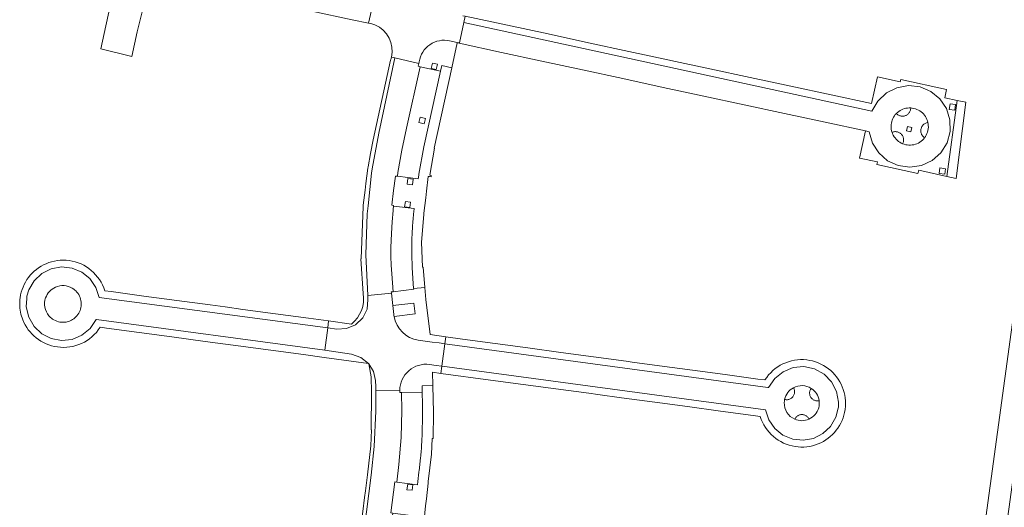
# Model space of a CAD drawing. Extents: x 152048 to 156914, y 461460 to 468786.
# Tile 235 of 256: x 154157 to 154371, y 468260 to 468366. Entities that reach past the tile are written whole.
import ezdxf

# ---------------------------------------------------------------- set-up
doc = ezdxf.new("R2010")
doc.units = 0
doc.header["$LTSCALE"] = 0.75
for name, color, linetype, lineweight in [('B-RO-VH-VERHARDING_BETON-GV', 251, 'CONTINUOUS', 18), ('B-RO-VH-VERHARDING_BETONSTRAATSTEEN-GV', 251, 'CONTINUOUS', 18), ('B-RO-VH-VERHARDING_TEGEL-GV', 251, 'CONTINUOUS', 18)]:
    doc.layers.add(name, color=color, linetype=linetype, lineweight=lineweight)

msp = doc.modelspace()

# ---------------------------------------------------------------- linework, layer by layer
at = {"layer": 'B-RO-VH-VERHARDING_BETON-GV'}
msp.add_lwpolyline([(154361.189, 468348.055), (154358.958, 468331.559), (154360.965, 468331.121), (154363.021, 468347.667)], close=True, dxfattribs=at)
msp.add_lwpolyline([(154361.189, 468348.055), (154358.958, 468331.559), (154360.965, 468331.121), (154363.021, 468347.667)], close=True, dxfattribs=at)
at = {"layer": 'B-RO-VH-VERHARDING_BETONSTRAATSTEEN-GV'}
for points in [[(154180.042, 468379.382), (154180.185, 468380.253), (154181.314, 468382.596), (154183.065, 468384.525), (154185.287, 468385.876), (154187.802, 468386.538), (154188.082, 468386.529), (154188.259, 468387.351), (154189.416, 468393.233), (154189.747, 468394.754), (154182.987, 468396.206), (154180.164, 468383.202), (154179.367, 468379.547), (154177.277, 468369.966), (154174.948, 468359.306), (154181.684, 468357.62), (154182.851, 468362.984), (154184.287, 468368.8), (154184.478, 468369.685), (154182.847, 468370.742), (154181.158, 468372.725), (154180.105, 468375.102), (154179.771, 468377.685)], [(154180.042, 468379.382), (154180.185, 468380.253), (154181.314, 468382.596), (154183.065, 468384.525), (154185.287, 468385.876), (154187.802, 468386.538), (154188.082, 468386.529), (154188.259, 468387.351), (154189.416, 468393.233), (154189.747, 468394.754), (154182.987, 468396.206), (154180.164, 468383.202), (154179.367, 468379.547), (154177.277, 468369.966), (154174.948, 468359.306), (154181.684, 468357.62), (154182.851, 468362.984), (154184.287, 468368.8), (154184.478, 468369.685), (154182.847, 468370.742), (154181.158, 468372.725), (154180.105, 468375.102), (154179.771, 468377.685)], [(154341.239, 468341.442), (154342.069, 468341.262), (154342.763, 468338.809), (154344.127, 468336.658), (154346.047, 468334.982), (154348.363, 468333.92), (154350.887, 468333.56), (154353.407, 468333.933), (154355.718, 468335.009), (154357.625, 468336.698), (154358.976, 468338.862), (154359.656, 468341.316), (154359.612, 468343.867), (154358.838, 468346.293), (154357.412, 468348.405), (154355.438, 468350.022), (154353.092, 468351.009), (154350.558, 468351.289), (154348.047, 468350.84), (154345.772, 468349.693), (154343.918, 468347.947), (154342.634, 468345.742), (154253.887, 468364.978), (154252.925, 468360.591), (154252.901, 468360.483), (154262.088, 468358.502), (154270.862, 468356.611), (154279.674, 468354.712), (154288.45, 468352.82), (154297.266, 468350.92), (154306.048, 468349.027), (154314.862, 468347.127), (154323.65, 468345.233), (154332.449, 468343.337)], [(154341.239, 468341.442), (154342.069, 468341.262), (154342.763, 468338.809), (154344.127, 468336.658), (154346.047, 468334.982), (154348.363, 468333.92), (154350.887, 468333.56), (154353.407, 468333.933), (154355.718, 468335.009), (154357.625, 468336.698), (154358.976, 468338.862), (154359.656, 468341.316), (154359.612, 468343.867), (154358.838, 468346.293), (154357.412, 468348.405), (154355.438, 468350.022), (154353.092, 468351.009), (154350.558, 468351.289), (154348.047, 468350.84), (154345.772, 468349.693), (154343.918, 468347.947), (154342.634, 468345.742), (154253.887, 468364.978), (154252.925, 468360.591), (154252.901, 468360.483), (154262.088, 468358.502), (154270.862, 468356.611), (154279.674, 468354.712), (154288.45, 468352.82), (154297.266, 468350.92), (154306.048, 468349.027), (154314.862, 468347.127), (154323.65, 468345.233), (154332.449, 468343.337)], [(154238.927, 468357.307), (154235.389, 468340.982), (154233.997, 468333.207), (154233.825, 468332.244), (154233.088, 468325.212), (154232.9, 468323.413), (154232.62, 468314.542), (154232.989, 468305.676), (154238.152, 468306.239), (154238.121, 468306.523), (154238.527, 468306.532), (154238.211, 468310.418), (154238.109, 468312.311), (154238.051, 468314.204), (154238.043, 468316.098), (154238.074, 468317.644), (154238.14, 468319.191), (154238.3, 468321.698), (154238.5, 468324.2), (154238.53, 468324.478), (154238.594, 468325.08), (154238.603, 468325.28), (154238.207, 468325.329), (154238.616, 468328.493), (154239.069, 468331.653), (154239.437, 468331.605), (154239.562, 468332.457), (154240.42, 468337.24), (154241.42, 468342.04), (154244.369, 468355.409), (154243.97, 468355.514), (154244.1, 468356.129)], [(154238.927, 468357.307), (154235.389, 468340.982), (154233.997, 468333.207), (154233.825, 468332.244), (154233.088, 468325.212), (154232.9, 468323.413), (154232.62, 468314.542), (154232.989, 468305.676), (154238.152, 468306.239), (154238.121, 468306.523), (154238.527, 468306.532), (154238.211, 468310.418), (154238.109, 468312.311), (154238.051, 468314.204), (154238.043, 468316.098), (154238.074, 468317.644), (154238.14, 468319.191), (154238.3, 468321.698), (154238.5, 468324.2), (154238.53, 468324.478), (154238.594, 468325.08), (154238.603, 468325.28), (154238.207, 468325.329), (154238.616, 468328.493), (154239.069, 468331.653), (154239.437, 468331.605), (154239.562, 468332.457), (154240.42, 468337.24), (154241.42, 468342.04), (154244.369, 468355.409), (154243.97, 468355.514), (154244.1, 468356.129)], [(154248.163, 468355.937), (154247.9, 468354.775), (154246.759, 468355.027), (154247.055, 468356.2)], [(154248.163, 468355.937), (154247.9, 468354.775), (154246.759, 468355.027), (154247.055, 468356.2)], [(154359.456, 468346.14), (154359.616, 468347.329), (154360.805, 468347.169), (154360.645, 468345.98)], [(154359.456, 468346.14), (154359.616, 468347.329), (154360.805, 468347.169), (154360.645, 468345.98)], [(154354.806, 468343.296), (154354.869, 468342.949), (154354.9, 468342.598), (154354.902, 468342.246), (154354.872, 468341.894), (154354.812, 468341.547), (154354.722, 468341.206), (154354.602, 468340.875), (154354.454, 468340.555), (154354.279, 468340.249), (154354.077, 468339.96), (154353.85, 468339.687), (154353.6, 468339.435), (154353.33, 468339.205), (154353.039, 468339.001), (154352.733, 468338.822), (154352.411, 468338.671), (154352.078, 468338.549), (154351.735, 468338.457), (154351.386, 468338.395), (154351.032, 468338.364), (154350.677, 468338.363), (154350.324, 468338.395), (154349.974, 468338.457), (154349.631, 468338.549), (154349.298, 468338.671), (154348.984, 468338.818), (154348.683, 468338.991), (154348.399, 468339.189), (154348.132, 468339.411), (154347.886, 468339.655), (154347.661, 468339.919), (154347.46, 468340.202), (154347.284, 468340.5), (154347.134, 468340.813), (154347.011, 468341.137), (154346.916, 468341.464), (154346.849, 468341.798), (154346.811, 468342.136), (154346.801, 468342.476), (154346.821, 468342.816), (154346.868, 468343.154), (154346.945, 468343.485), (154347.049, 468343.81), (154347.179, 468344.124), (154347.337, 468344.426), (154347.518, 468344.714), (154347.724, 468344.985), (154347.952, 468345.238), (154348.203, 468345.474), (154348.473, 468345.688), (154348.761, 468345.878), (154349.064, 468346.042), (154349.38, 468346.18), (154349.706, 468346.29), (154350.041, 468346.372), (154350.382, 468346.425), (154350.725, 468346.449), (154351.07, 468346.443), (154351.418, 468346.41), (154351.762, 468346.348), (154352.099, 468346.256), (154352.427, 468346.135), (154352.744, 468345.986), (154353.046, 468345.81), (154353.332, 468345.609), (154353.599, 468345.383), (154353.846, 468345.136), (154354.071, 468344.868), (154354.271, 468344.581), (154354.446, 468344.279), (154354.595, 468343.962), (154354.715, 468343.634)], [(154354.806, 468343.296), (154354.869, 468342.949), (154354.9, 468342.598), (154354.902, 468342.246), (154354.872, 468341.894), (154354.812, 468341.547), (154354.722, 468341.206), (154354.602, 468340.875), (154354.454, 468340.555), (154354.279, 468340.249), (154354.077, 468339.96), (154353.85, 468339.687), (154353.6, 468339.435), (154353.33, 468339.205), (154353.039, 468339.001), (154352.733, 468338.822), (154352.411, 468338.671), (154352.078, 468338.549), (154351.735, 468338.457), (154351.386, 468338.395), (154351.032, 468338.364), (154350.677, 468338.363), (154350.324, 468338.395), (154349.974, 468338.457), (154349.631, 468338.549), (154349.298, 468338.671), (154348.984, 468338.818), (154348.683, 468338.991), (154348.399, 468339.189), (154348.132, 468339.411), (154347.886, 468339.655), (154347.661, 468339.919), (154347.46, 468340.202), (154347.284, 468340.5), (154347.134, 468340.813), (154347.011, 468341.137), (154346.916, 468341.464), (154346.849, 468341.798), (154346.811, 468342.136), (154346.801, 468342.476), (154346.821, 468342.816), (154346.868, 468343.154), (154346.945, 468343.485), (154347.049, 468343.81), (154347.179, 468344.124), (154347.337, 468344.426), (154347.518, 468344.714), (154347.724, 468344.985), (154347.952, 468345.238), (154348.203, 468345.474), (154348.473, 468345.688), (154348.761, 468345.878), (154349.064, 468346.042), (154349.38, 468346.18), (154349.706, 468346.29), (154350.041, 468346.372), (154350.382, 468346.425), (154350.725, 468346.449), (154351.07, 468346.443), (154351.418, 468346.41), (154351.762, 468346.348), (154352.099, 468346.256), (154352.427, 468346.135), (154352.744, 468345.986), (154353.046, 468345.81), (154353.332, 468345.609), (154353.599, 468345.383), (154353.846, 468345.136), (154354.071, 468344.868), (154354.271, 468344.581), (154354.446, 468344.279), (154354.595, 468343.962), (154354.715, 468343.634)], [(154349.298, 468338.671), (154349.631, 468338.549), (154349.974, 468338.457), (154350.324, 468338.395), (154350.677, 468338.363), (154351.032, 468338.364), (154351.386, 468338.395), (154351.735, 468338.457), (154352.078, 468338.549), (154352.411, 468338.671), (154352.733, 468338.822), (154353.039, 468339.001), (154353.33, 468339.205), (154353.6, 468339.435), (154353.85, 468339.687), (154354.077, 468339.96), (154353.947, 468340.057), (154353.826, 468340.165), (154353.715, 468340.283), (154353.615, 468340.41), (154353.527, 468340.546), (154353.45, 468340.689), (154353.387, 468340.838), (154353.337, 468340.992), (154353.301, 468341.15), (154353.279, 468341.311), (154353.271, 468341.472), (154353.277, 468341.634), (154353.297, 468341.795), (154353.332, 468341.953), (154353.38, 468342.108), (154353.442, 468342.258), (154353.517, 468342.402), (154353.604, 468342.538), (154353.703, 468342.667), (154353.813, 468342.786), (154353.932, 468342.895), (154354.061, 468342.993), (154354.198, 468343.08), (154354.343, 468343.154), (154354.493, 468343.215), (154354.648, 468343.262), (154354.806, 468343.296), (154354.715, 468343.634), (154354.595, 468343.962), (154354.446, 468344.279), (154354.271, 468344.581), (154354.071, 468344.868), (154353.846, 468345.136), (154353.599, 468345.383), (154353.332, 468345.609), (154353.046, 468345.81), (154352.744, 468345.986), (154352.427, 468346.135), (154352.099, 468346.256), (154351.762, 468346.348), (154351.418, 468346.41), (154351.07, 468346.443), (154351.064, 468346.289), (154351.045, 468346.136), (154351.012, 468345.986), (154350.967, 468345.838), (154350.91, 468345.695), (154350.84, 468345.558), (154350.759, 468345.427), (154350.666, 468345.304), (154350.564, 468345.189), (154350.452, 468345.083), (154350.331, 468344.987), (154350.202, 468344.902), (154350.067, 468344.829), (154349.926, 468344.767), (154349.78, 468344.718), (154349.63, 468344.681), (154349.478, 468344.658), (154349.324, 468344.647), (154349.17, 468344.65), (154349.017, 468344.666), (154348.866, 468344.696), (154348.718, 468344.738), (154348.573, 468344.792), (154348.435, 468344.859), (154348.302, 468344.938), (154348.177, 468345.028), (154348.06, 468345.128), (154347.952, 468345.238), (154347.724, 468344.985), (154347.518, 468344.714), (154347.337, 468344.426), (154347.179, 468344.124), (154347.049, 468343.81), (154346.945, 468343.485), (154346.868, 468343.154), (154346.821, 468342.816), (154346.801, 468342.476), (154346.811, 468342.136), (154346.849, 468341.798), (154346.916, 468341.464), (154347.011, 468341.137), (154347.153, 468341.194), (154347.299, 468341.239), (154347.448, 468341.272), (154347.6, 468341.291), (154347.752, 468341.297), (154347.905, 468341.29), (154348.056, 468341.269), (154348.205, 468341.236), (154348.351, 468341.19), (154348.492, 468341.132), (154348.628, 468341.062), (154348.757, 468340.98), (154348.879, 468340.887), (154348.992, 468340.785), (154349.096, 468340.673), (154349.19, 468340.552), (154349.273, 468340.424), (154349.345, 468340.289), (154349.404, 468340.149), (154349.452, 468340.003), (154349.487, 468339.855), (154349.509, 468339.703), (154349.517, 468339.551), (154349.513, 468339.398), (154349.496, 468339.246), (154349.465, 468339.097), (154349.422, 468338.95), (154349.366, 468338.808)], [(154349.298, 468338.671), (154349.631, 468338.549), (154349.974, 468338.457), (154350.324, 468338.395), (154350.677, 468338.363), (154351.032, 468338.364), (154351.386, 468338.395), (154351.735, 468338.457), (154352.078, 468338.549), (154352.411, 468338.671), (154352.733, 468338.822), (154353.039, 468339.001), (154353.33, 468339.205), (154353.6, 468339.435), (154353.85, 468339.687), (154354.077, 468339.96), (154353.947, 468340.057), (154353.826, 468340.165), (154353.715, 468340.283), (154353.615, 468340.41), (154353.527, 468340.546), (154353.45, 468340.689), (154353.387, 468340.838), (154353.337, 468340.992), (154353.301, 468341.15), (154353.279, 468341.311), (154353.271, 468341.472), (154353.277, 468341.634), (154353.297, 468341.795), (154353.332, 468341.953), (154353.38, 468342.108), (154353.442, 468342.258), (154353.517, 468342.402), (154353.604, 468342.538), (154353.703, 468342.667), (154353.813, 468342.786), (154353.932, 468342.895), (154354.061, 468342.993), (154354.198, 468343.08), (154354.343, 468343.154), (154354.493, 468343.215), (154354.648, 468343.262), (154354.806, 468343.296), (154354.715, 468343.634), (154354.595, 468343.962), (154354.446, 468344.279), (154354.271, 468344.581), (154354.071, 468344.868), (154353.846, 468345.136), (154353.599, 468345.383), (154353.332, 468345.609), (154353.046, 468345.81), (154352.744, 468345.986), (154352.427, 468346.135), (154352.099, 468346.256), (154351.762, 468346.348), (154351.418, 468346.41), (154351.07, 468346.443), (154351.064, 468346.289), (154351.045, 468346.136), (154351.012, 468345.986), (154350.967, 468345.838), (154350.91, 468345.695), (154350.84, 468345.558), (154350.759, 468345.427), (154350.666, 468345.304), (154350.564, 468345.189), (154350.452, 468345.083), (154350.331, 468344.987), (154350.202, 468344.902), (154350.067, 468344.829), (154349.926, 468344.767), (154349.78, 468344.718), (154349.63, 468344.681), (154349.478, 468344.658), (154349.324, 468344.647), (154349.17, 468344.65), (154349.017, 468344.666), (154348.866, 468344.696), (154348.718, 468344.738), (154348.573, 468344.792), (154348.435, 468344.859), (154348.302, 468344.938), (154348.177, 468345.028), (154348.06, 468345.128), (154347.952, 468345.238), (154347.724, 468344.985), (154347.518, 468344.714), (154347.337, 468344.426), (154347.179, 468344.124), (154347.049, 468343.81), (154346.945, 468343.485), (154346.868, 468343.154), (154346.821, 468342.816), (154346.801, 468342.476), (154346.811, 468342.136), (154346.849, 468341.798), (154346.916, 468341.464), (154347.011, 468341.137), (154347.153, 468341.194), (154347.299, 468341.239), (154347.448, 468341.272), (154347.6, 468341.291), (154347.752, 468341.297), (154347.905, 468341.29), (154348.056, 468341.269), (154348.205, 468341.236), (154348.351, 468341.19), (154348.492, 468341.132), (154348.628, 468341.062), (154348.757, 468340.98), (154348.879, 468340.887), (154348.992, 468340.785), (154349.096, 468340.673), (154349.19, 468340.552), (154349.273, 468340.424), (154349.345, 468340.289), (154349.404, 468340.149), (154349.452, 468340.003), (154349.487, 468339.855), (154349.509, 468339.703), (154349.517, 468339.551), (154349.513, 468339.398), (154349.496, 468339.246), (154349.465, 468339.097), (154349.422, 468338.95), (154349.366, 468338.808)], [(154351.33, 468342.2), (154351.13, 468341.25), (154350.14, 468341.46), (154350.34, 468342.41)], [(154351.33, 468342.2), (154351.13, 468341.25), (154350.14, 468341.46), (154350.34, 468342.41)], [(154357.277, 468332.222), (154357.437, 468333.411), (154358.626, 468333.251), (154358.466, 468332.062)], [(154357.277, 468332.222), (154357.437, 468333.411), (154358.626, 468333.251), (154358.466, 468332.062)], [(154224.291, 468298.658), (154174.606, 468305.302), (154173.891, 468307.476), (154172.589, 468309.36), (154170.811, 468310.796), (154168.696, 468311.671), (154166.42, 468311.911), (154164.171, 468311.498), (154162.127, 468310.467), (154160.465, 468308.898), (154159.309, 468306.924), (154158.887, 468305.533), (154158.86, 468305.058), (154158.754, 468303.227), (154159.282, 468300.978), (154160.434, 468298.973), (154162.109, 468297.382), (154164.171, 468296.338), (154166.447, 468295.924), (154168.74, 468296.178), (154170.869, 468297.076), (154172.651, 468298.547), (154173.94, 468300.467), (154173.988, 468300.461), (154223.687, 468293.796)], [(154224.291, 468298.658), (154174.606, 468305.302), (154173.891, 468307.476), (154172.589, 468309.36), (154170.811, 468310.796), (154168.696, 468311.671), (154166.42, 468311.911), (154164.171, 468311.498), (154162.127, 468310.467), (154160.465, 468308.898), (154159.309, 468306.924), (154158.887, 468305.533), (154158.86, 468305.058), (154158.754, 468303.227), (154159.282, 468300.978), (154160.434, 468298.973), (154162.109, 468297.382), (154164.171, 468296.338), (154166.447, 468295.924), (154168.74, 468296.178), (154170.869, 468297.076), (154172.651, 468298.547), (154173.94, 468300.467), (154173.988, 468300.461), (154223.687, 468293.796)], [(154371.681, 468254.027), (154373.109, 468264.596), (154374.01, 468271.267), (154374.481, 468274.753), (154375.46, 468282.013), (154376.374, 468288.791), (154377.804, 468299.404), (154378.709, 468306.12), (154379.066, 468308.76), (154374.486, 468309.36), (154365.359, 468242.631), (154370.058, 468242.022), (154370.723, 468246.942)], [(154371.681, 468254.027), (154373.109, 468264.596), (154374.01, 468271.267), (154374.481, 468274.753), (154375.46, 468282.013), (154376.374, 468288.791), (154377.804, 468299.404), (154378.709, 468306.12), (154379.066, 468308.76), (154374.486, 468309.36), (154365.359, 468242.631), (154370.058, 468242.022), (154370.723, 468246.942)], [(154249.771, 468295.211), (154249.123, 468290.361), (154249.173, 468290.354), (154319.498, 468280.901), (154319.509, 468280.898), (154320.216, 468278.72), (154321.514, 468276.836), (154323.292, 468275.391), (154325.407, 468274.511), (154327.683, 468274.267), (154329.936, 468274.676), (154331.98, 468275.707), (154333.652, 468277.276), (154334.807, 468279.253), (154335.292, 468281.222), (154335.354, 468281.48), (154335.389, 468282.56), (154334.954, 468284.871), (154333.865, 468286.96), (154332.216, 468288.644), (154330.145, 468289.769), (154327.843, 468290.249), (154325.496, 468290.031), (154323.314, 468289.142), (154321.487, 468287.658), (154320.172, 468285.707), (154320.012, 468285.726)], [(154249.771, 468295.211), (154249.123, 468290.361), (154249.173, 468290.354), (154319.498, 468280.901), (154319.509, 468280.898), (154320.216, 468278.72), (154321.514, 468276.836), (154323.292, 468275.391), (154325.407, 468274.511), (154327.683, 468274.267), (154329.936, 468274.676), (154331.98, 468275.707), (154333.652, 468277.276), (154334.807, 468279.253), (154335.292, 468281.222), (154335.354, 468281.48), (154335.389, 468282.56), (154334.954, 468284.871), (154333.865, 468286.96), (154332.216, 468288.644), (154330.145, 468289.769), (154327.843, 468290.249), (154325.496, 468290.031), (154323.314, 468289.142), (154321.487, 468287.658), (154320.172, 468285.707), (154320.012, 468285.726)], [(154230.552, 468249.924), (154229.39, 468241.262), (154230.363, 468241.124), (154232.731, 468258.678), (154233.767, 468266.67), (154234.42, 468272.929), (154234.758, 468280.587), (154234.731, 468285.116), (154234.727, 468285.849), (154234.683, 468287.213), (154234.265, 468289.196), (154233.226, 468290.891), (154233.771, 468288.058), (154233.848, 468284.686), (154233.724, 468276.538), (154233.838, 468276.53), (154233.665, 468273.015), (154232.949, 468266.782), (154232.501, 468263.306), (154232.309, 468261.818), (154231.915, 468258.788), (154231.186, 468253.063), (154230.97, 468253.085)], [(154230.552, 468249.924), (154229.39, 468241.262), (154230.363, 468241.124), (154232.731, 468258.678), (154233.767, 468266.67), (154234.42, 468272.929), (154234.758, 468280.587), (154234.731, 468285.116), (154234.727, 468285.849), (154234.683, 468287.213), (154234.265, 468289.196), (154233.226, 468290.891), (154233.771, 468288.058), (154233.848, 468284.686), (154233.724, 468276.538), (154233.838, 468276.53), (154233.665, 468273.015), (154232.949, 468266.782), (154232.501, 468263.306), (154232.309, 468261.818), (154231.915, 468258.788), (154231.186, 468253.063), (154230.97, 468253.085)], [(154240.349, 468284.658), (154239.945, 468284.662), (154239.951, 468285.071), (154234.731, 468285.116), (154234.758, 468280.587), (154234.42, 468272.929), (154233.767, 468266.67), (154232.731, 468258.678), (154230.363, 468241.124), (154235.615, 468240.364), (154236, 468240.281), (154236.327, 468242.529), (154238.425, 468258.409), (154238.025, 468258.476), (154238.896, 468265.209), (154239.349, 468265.169), (154239.758, 468268.982), (154240.274, 468274.853), (154240.38, 468280.747)], [(154240.349, 468284.658), (154239.945, 468284.662), (154239.951, 468285.071), (154234.731, 468285.116), (154234.758, 468280.587), (154234.42, 468272.929), (154233.767, 468266.67), (154232.731, 468258.678), (154230.363, 468241.124), (154235.615, 468240.364), (154236, 468240.281), (154236.327, 468242.529), (154238.425, 468258.409), (154238.025, 468258.476), (154238.896, 468265.209), (154239.349, 468265.169), (154239.758, 468268.982), (154240.274, 468274.853), (154240.38, 468280.747)]]:
    msp.add_lwpolyline(points, close=True, dxfattribs=at)
for points in [[(154220.813, 468367.489), (154229.63, 468365.592), (154233.194, 468364.831), (154234.167, 468369.249)], [(154220.813, 468367.489), (154229.63, 468365.592), (154233.194, 468364.831), (154234.167, 468369.249)], [(154237.047, 468368.595), (154234.167, 468369.249), (154233.194, 468364.831), (154233.892, 468364.682), (154234.576, 468364.47)], [(154237.047, 468368.595), (154234.167, 468369.249), (154233.194, 468364.831), (154233.892, 468364.682), (154234.576, 468364.47)], [(154250.807, 468361.039), (154252.434, 468360.695), (154252.925, 468360.591), (154253.887, 468364.978), (154254.193, 468366.391), (154253.675, 468366.422)], [(154250.807, 468361.039), (154252.434, 468360.695), (154252.925, 468360.591), (154253.887, 468364.978), (154254.193, 468366.391), (154253.675, 468366.422)], [(154254.193, 468366.391), (154253.887, 468364.978), (154342.634, 468345.742), (154343.918, 468347.947), (154345.772, 468349.693), (154348.047, 468350.84), (154350.558, 468351.289), (154353.092, 468351.009), (154355.438, 468350.022), (154357.412, 468348.405), (154358.838, 468346.293), (154359.612, 468343.867), (154359.656, 468341.316), (154358.976, 468338.862), (154357.625, 468336.698), (154355.718, 468335.009), (154353.407, 468333.933), (154350.887, 468333.56), (154348.363, 468333.92), (154346.047, 468334.982), (154344.127, 468336.658), (154342.763, 468338.809), (154342.069, 468341.262), (154341.239, 468341.442), (154339.96, 468335.57), (154343.856, 468334.711), (154343.736, 468334.167), (154352.619, 468332.213), (154352.8, 468332.901), (154358.958, 468331.559), (154361.189, 468348.055), (154358.49, 468348.627), (154358.825, 468350.451), (154348.952, 468352.589), (154348.805, 468352.134), (154343.832, 468353.168), (154342.56, 468347.383), (154333.782, 468349.269), (154324.972, 468351.162), (154316.188, 468353.049), (154307.38, 468354.941), (154298.894, 468356.764), (154298.608, 468356.826), (154289.783, 468358.731), (154281.02, 468360.622), (154272.226, 468362.52), (154263.425, 468364.42), (154254.198, 468366.413)], [(154254.193, 468366.391), (154253.887, 468364.978), (154342.634, 468345.742), (154343.918, 468347.947), (154345.772, 468349.693), (154348.047, 468350.84), (154350.558, 468351.289), (154353.092, 468351.009), (154355.438, 468350.022), (154357.412, 468348.405), (154358.838, 468346.293), (154359.612, 468343.867), (154359.656, 468341.316), (154358.976, 468338.862), (154357.625, 468336.698), (154355.718, 468335.009), (154353.407, 468333.933), (154350.887, 468333.56), (154348.363, 468333.92), (154346.047, 468334.982), (154344.127, 468336.658), (154342.763, 468338.809), (154342.069, 468341.262), (154341.239, 468341.442), (154339.96, 468335.57), (154343.856, 468334.711), (154343.736, 468334.167), (154352.619, 468332.213), (154352.8, 468332.901), (154358.958, 468331.559), (154361.189, 468348.055), (154358.49, 468348.627), (154358.825, 468350.451), (154348.952, 468352.589), (154348.805, 468352.134), (154343.832, 468353.168), (154342.56, 468347.383), (154333.782, 468349.269), (154324.972, 468351.162), (154316.188, 468353.049), (154307.38, 468354.941), (154298.894, 468356.764), (154298.608, 468356.826), (154289.783, 468358.731), (154281.02, 468360.622), (154272.226, 468362.52), (154263.425, 468364.42), (154254.198, 468366.413)], [(154244.369, 468355.409), (154248.814, 468354.434), (154249.096, 468355.671), (154251.257, 468355.16), (154252.449, 468360.58), (154252.901, 468360.483), (154252.925, 468360.591), (154252.434, 468360.695), (154250.807, 468361.039)], [(154244.369, 468355.409), (154248.814, 468354.434), (154249.096, 468355.671), (154251.257, 468355.16), (154252.449, 468360.58), (154252.901, 468360.483), (154252.925, 468360.591), (154252.434, 468360.695), (154250.807, 468361.039)], [(154237.964, 468356.843), (154234.153, 468339.499), (154233.618, 468336.574), (154233.081, 468333.631), (154233.027, 468333.337), (154232.619, 468330.065), (154232.434, 468328.577), (154232.032, 468325.354), (154232.022, 468325.068), (154231.608, 468313.673), (154231.506, 468313.665), (154232.005, 468306.119)], [(154237.964, 468356.843), (154234.153, 468339.499), (154233.618, 468336.574), (154233.081, 468333.631), (154233.027, 468333.337), (154232.619, 468330.065), (154232.434, 468328.577), (154232.032, 468325.354), (154232.022, 468325.068), (154231.608, 468313.673), (154231.506, 468313.665), (154232.005, 468306.119)], [(154233.997, 468333.207), (154235.389, 468340.982), (154238.927, 468357.307), (154238.154, 468357.485), (154238.149, 468357.486)], [(154233.997, 468333.207), (154235.389, 468340.982), (154238.927, 468357.307), (154238.154, 468357.485), (154238.149, 468357.486)], [(154238.149, 468357.486), (154238.154, 468357.485), (154238.927, 468357.307), (154244.1, 468356.129), (154244.177, 468356.488)], [(154238.149, 468357.486), (154238.154, 468357.485), (154238.927, 468357.307), (154244.1, 468356.129), (154244.177, 468356.488)], [(154244.177, 468356.488), (154244.1, 468356.129), (154243.97, 468355.514), (154244.369, 468355.409)], [(154244.177, 468356.488), (154244.1, 468356.129), (154243.97, 468355.514), (154244.369, 468355.409)], [(154229.446, 468299.493), (154224.483, 468300.164), (154224.291, 468298.658), (154226.274, 468298.413), (154228.407, 468298.511), (154230.371, 468299.347), (154231.918, 468300.818), (154232.851, 468302.742), (154233.051, 468304.867), (154232.989, 468305.676), (154232.62, 468314.542), (154232.9, 468323.413), (154233.088, 468325.212), (154233.825, 468332.244), (154233.997, 468333.207)], [(154229.446, 468299.493), (154224.483, 468300.164), (154224.291, 468298.658), (154226.274, 468298.413), (154228.407, 468298.511), (154230.371, 468299.347), (154231.918, 468300.818), (154232.851, 468302.742), (154233.051, 468304.867), (154232.989, 468305.676), (154232.62, 468314.542), (154232.9, 468323.413), (154233.088, 468325.212), (154233.825, 468332.244), (154233.997, 468333.207)], [(154174.812, 468298.799), (154176.164, 468298.618), (154183.302, 468297.663), (154190.427, 468296.71), (154197.654, 468295.743), (154204.793, 468294.782), (154211.921, 468293.817), (154219.047, 468292.852), (154223.496, 468292.249), (154226.19, 468291.885), (154233.194, 468290.936), (154231.531, 468292.271), (154229.487, 468292.933), (154223.687, 468293.796), (154173.988, 468300.461), (154173.94, 468300.467), (154172.651, 468298.547), (154170.869, 468297.076), (154168.74, 468296.178), (154166.447, 468295.924), (154164.171, 468296.338), (154162.109, 468297.382), (154160.434, 468298.973), (154159.282, 468300.978), (154158.754, 468303.227), (154158.86, 468305.058), (154158.887, 468305.533), (154159.309, 468306.924), (154160.465, 468308.898), (154162.127, 468310.467), (154164.171, 468311.498), (154166.42, 468311.911), (154168.696, 468311.671), (154170.811, 468310.796), (154172.589, 468309.36), (154173.891, 468307.476), (154174.606, 468305.302), (154224.291, 468298.658), (154224.483, 468300.164), (154220.111, 468300.759), (154212.977, 468301.726), (154205.853, 468302.692), (154201.97, 468303.219), (154198.712, 468303.658), (154191.491, 468304.63), (154184.348, 468305.592), (154177.215, 468306.553), (154175.813, 468306.742)], [(154174.812, 468298.799), (154176.164, 468298.618), (154183.302, 468297.663), (154190.427, 468296.71), (154197.654, 468295.743), (154204.793, 468294.782), (154211.921, 468293.817), (154219.047, 468292.852), (154223.496, 468292.249), (154226.19, 468291.885), (154233.194, 468290.936), (154231.531, 468292.271), (154229.487, 468292.933), (154223.687, 468293.796), (154173.988, 468300.461), (154173.94, 468300.467), (154172.651, 468298.547), (154170.869, 468297.076), (154168.74, 468296.178), (154166.447, 468295.924), (154164.171, 468296.338), (154162.109, 468297.382), (154160.434, 468298.973), (154159.282, 468300.978), (154158.754, 468303.227), (154158.86, 468305.058), (154158.887, 468305.533), (154159.309, 468306.924), (154160.465, 468308.898), (154162.127, 468310.467), (154164.171, 468311.498), (154166.42, 468311.911), (154168.696, 468311.671), (154170.811, 468310.796), (154172.589, 468309.36), (154173.891, 468307.476), (154174.606, 468305.302), (154224.291, 468298.658), (154224.483, 468300.164), (154220.111, 468300.759), (154212.977, 468301.726), (154205.853, 468302.692), (154201.97, 468303.219), (154198.712, 468303.658), (154191.491, 468304.63), (154184.348, 468305.592), (154177.215, 468306.553), (154175.813, 468306.742)], [(154238.663, 468301.558), (154238.45, 468303.505), (154238.152, 468306.239), (154232.989, 468305.676), (154233.051, 468304.867), (154232.851, 468302.742), (154231.918, 468300.818), (154230.371, 468299.347), (154228.407, 468298.511), (154226.274, 468298.413), (154224.291, 468298.658), (154223.687, 468293.796), (154229.487, 468292.933), (154231.531, 468292.271), (154233.194, 468290.936), (154233.218, 468290.933), (154233.226, 468290.891), (154234.265, 468289.196), (154234.683, 468287.213), (154234.727, 468285.849), (154234.731, 468285.116), (154239.951, 468285.071)], [(154238.663, 468301.558), (154238.45, 468303.505), (154238.152, 468306.239), (154232.989, 468305.676), (154233.051, 468304.867), (154232.851, 468302.742), (154231.918, 468300.818), (154230.371, 468299.347), (154228.407, 468298.511), (154226.274, 468298.413), (154224.291, 468298.658), (154223.687, 468293.796), (154229.487, 468292.933), (154231.531, 468292.271), (154233.194, 468290.936), (154233.218, 468290.933), (154233.226, 468290.891), (154234.265, 468289.196), (154234.683, 468287.213), (154234.727, 468285.849), (154234.731, 468285.116), (154239.951, 468285.071)], [(154249.985, 468296.742), (154246.547, 468297.207), (154245.631, 468304.808), (154245.424, 468307.476), (154242.983, 468307.23), (154242.995, 468307.079), (154238.527, 468306.532), (154238.121, 468306.523), (154238.152, 468306.239), (154238.45, 468303.505), (154243.046, 468304.065), (154243.315, 468301.694), (154238.777, 468301.156), (154238.721, 468301.149)], [(154249.985, 468296.742), (154246.547, 468297.207), (154245.631, 468304.808), (154245.424, 468307.476), (154242.983, 468307.23), (154242.995, 468307.079), (154238.527, 468306.532), (154238.121, 468306.523), (154238.152, 468306.239), (154238.45, 468303.505), (154243.046, 468304.065), (154243.315, 468301.694), (154238.777, 468301.156), (154238.721, 468301.149)], [(154157.412, 468305.219), (154157.402, 468305.163)], [(154157.412, 468305.219), (154157.402, 468305.163)], [(154243.996, 468296.007), (154247.007, 468295.601), (154248.51, 468295.405), (154249.771, 468295.211), (154249.985, 468296.742)], [(154243.996, 468296.007), (154247.007, 468295.601), (154248.51, 468295.405), (154249.771, 468295.211), (154249.985, 468296.742)], [(154246.457, 468290.724), (154247.878, 468290.498), (154249.123, 468290.361), (154249.771, 468295.211), (154248.51, 468295.405), (154247.007, 468295.601), (154243.996, 468296.007)], [(154246.457, 468290.724), (154247.878, 468290.498), (154249.123, 468290.361), (154249.771, 468295.211), (154248.51, 468295.405), (154247.007, 468295.601), (154243.996, 468296.007)], [(154319.365, 468287.358), (154317.839, 468287.564), (154310.744, 468288.521), (154303.591, 468289.486), (154296.464, 468290.447), (154290.497, 468291.252), (154289.213, 468291.426), (154282.119, 468292.387), (154274.976, 468293.355), (154267.837, 468294.322), (154260.701, 468295.289), (154253.589, 468296.253), (154249.985, 468296.742), (154249.771, 468295.211), (154320.012, 468285.726), (154320.172, 468285.707), (154321.487, 468287.658), (154323.314, 468289.142), (154325.496, 468290.031), (154327.843, 468290.249), (154330.145, 468289.769), (154332.216, 468288.644), (154333.865, 468286.96), (154334.954, 468284.871), (154335.389, 468282.56), (154335.354, 468281.48), (154335.292, 468281.222), (154334.807, 468279.253), (154333.652, 468277.276), (154331.98, 468275.707), (154329.936, 468274.676), (154327.683, 468274.267), (154325.407, 468274.511), (154323.292, 468275.391), (154321.514, 468276.836), (154320.216, 468278.72), (154319.509, 468280.898), (154319.498, 468280.901), (154249.173, 468290.354), (154249.123, 468290.361), (154248.909, 468288.782), (154259.671, 468287.336), (154266.806, 468286.378), (154273.933, 468285.421), (154281.058, 468284.464), (154283.043, 468284.198), (154288.214, 468283.498), (154295.432, 468282.521), (154302.56, 468281.557), (154309.703, 468280.59), (154316.827, 468279.626), (154318.329, 468279.423)], [(154319.365, 468287.358), (154317.839, 468287.564), (154310.744, 468288.521), (154303.591, 468289.486), (154296.464, 468290.447), (154290.497, 468291.252), (154289.213, 468291.426), (154282.119, 468292.387), (154274.976, 468293.355), (154267.837, 468294.322), (154260.701, 468295.289), (154253.589, 468296.253), (154249.985, 468296.742), (154249.771, 468295.211), (154320.012, 468285.726), (154320.172, 468285.707), (154321.487, 468287.658), (154323.314, 468289.142), (154325.496, 468290.031), (154327.843, 468290.249), (154330.145, 468289.769), (154332.216, 468288.644), (154333.865, 468286.96), (154334.954, 468284.871), (154335.389, 468282.56), (154335.354, 468281.48), (154335.292, 468281.222), (154334.807, 468279.253), (154333.652, 468277.276), (154331.98, 468275.707), (154329.936, 468274.676), (154327.683, 468274.267), (154325.407, 468274.511), (154323.292, 468275.391), (154321.514, 468276.836), (154320.216, 468278.72), (154319.509, 468280.898), (154319.498, 468280.901), (154249.173, 468290.354), (154249.123, 468290.361), (154248.909, 468288.782), (154259.671, 468287.336), (154266.806, 468286.378), (154273.933, 468285.421), (154281.058, 468284.464), (154283.043, 468284.198), (154288.214, 468283.498), (154295.432, 468282.521), (154302.56, 468281.557), (154309.703, 468280.59), (154316.827, 468279.626), (154318.329, 468279.423)], [(154239.951, 468285.071), (154239.945, 468284.662), (154240.349, 468284.658), (154244.848, 468284.728), (154244.838, 468286.049), (154247.138, 468286.129), (154247.059, 468289.03), (154248.909, 468288.782), (154249.123, 468290.361), (154247.878, 468290.498), (154246.457, 468290.724)], [(154239.951, 468285.071), (154239.945, 468284.662), (154240.349, 468284.658), (154244.848, 468284.728), (154244.838, 468286.049), (154247.138, 468286.129), (154247.059, 468289.03), (154248.909, 468288.782), (154249.123, 468290.361), (154247.878, 468290.498), (154246.457, 468290.724)], [(154325.573, 468285.665), (154325.632, 468285.559), (154325.692, 468285.422), (154325.741, 468285.28), (154325.777, 468285.134), (154325.801, 468284.986), (154325.812, 468284.837), (154325.809, 468284.687), (154325.794, 468284.538), (154325.766, 468284.391), (154325.725, 468284.246), (154325.672, 468284.106), (154325.606, 468283.971), (154325.53, 468283.842), (154325.442, 468283.72), (154325.344, 468283.607), (154325.237, 468283.502), (154325.121, 468283.407), (154324.998, 468283.322), (154324.867, 468283.248), (154324.731, 468283.186), (154324.589, 468283.136), (154324.444, 468283.099), (154324.296, 468283.074), (154324.147, 468283.062), (154323.997, 468283.063), (154323.847, 468283.077), (154323.654, 468283.113)], [(154325.573, 468285.665), (154325.632, 468285.559), (154325.692, 468285.422), (154325.741, 468285.28), (154325.777, 468285.134), (154325.801, 468284.986), (154325.812, 468284.837), (154325.809, 468284.687), (154325.794, 468284.538), (154325.766, 468284.391), (154325.725, 468284.246), (154325.672, 468284.106), (154325.606, 468283.971), (154325.53, 468283.842), (154325.442, 468283.72), (154325.344, 468283.607), (154325.237, 468283.502), (154325.121, 468283.407), (154324.998, 468283.322), (154324.867, 468283.248), (154324.731, 468283.186), (154324.589, 468283.136), (154324.444, 468283.099), (154324.296, 468283.074), (154324.147, 468283.062), (154323.997, 468283.063), (154323.847, 468283.077), (154323.654, 468283.113)], [(154331.149, 468282.869), (154331.007, 468282.841), (154330.861, 468282.826), (154330.714, 468282.824), (154330.567, 468282.834), (154330.422, 468282.858), (154330.279, 468282.894), (154330.141, 468282.942), (154330.007, 468283.002), (154329.878, 468283.074), (154329.757, 468283.156), (154329.643, 468283.249), (154329.538, 468283.352), (154329.442, 468283.463), (154329.356, 468283.582), (154329.281, 468283.709), (154329.217, 468283.841), (154329.165, 468283.978), (154329.125, 468284.12), (154329.098, 468284.264), (154329.083, 468284.411), (154329.082, 468284.557), (154329.093, 468284.704), (154329.117, 468284.849), (154329.153, 468284.991), (154329.202, 468285.13), (154329.263, 468285.264), (154329.335, 468285.392), (154329.426, 468285.524)], [(154331.149, 468282.869), (154331.007, 468282.841), (154330.861, 468282.826), (154330.714, 468282.824), (154330.567, 468282.834), (154330.422, 468282.858), (154330.279, 468282.894), (154330.141, 468282.942), (154330.007, 468283.002), (154329.878, 468283.074), (154329.757, 468283.156), (154329.643, 468283.249), (154329.538, 468283.352), (154329.442, 468283.463), (154329.356, 468283.582), (154329.281, 468283.709), (154329.217, 468283.841), (154329.165, 468283.978), (154329.125, 468284.12), (154329.098, 468284.264), (154329.083, 468284.411), (154329.082, 468284.557), (154329.093, 468284.704), (154329.117, 468284.849), (154329.153, 468284.991), (154329.202, 468285.13), (154329.263, 468285.264), (154329.335, 468285.392), (154329.426, 468285.524)], [(154336.796, 468280.924), (154336.803, 468280.994)], [(154336.796, 468280.924), (154336.803, 468280.994)], [(154325.858, 468278.829), (154325.91, 468278.943), (154325.983, 468279.071), (154326.067, 468279.193), (154326.161, 468279.307), (154326.265, 468279.412), (154326.378, 468279.507), (154326.499, 468279.592), (154326.627, 468279.667), (154326.761, 468279.729), (154326.9, 468279.779), (154327.043, 468279.817), (154327.188, 468279.843), (154327.336, 468279.855), (154327.484, 468279.854), (154327.631, 468279.84), (154327.776, 468279.813), (154327.919, 468279.774), (154328.057, 468279.722), (154328.19, 468279.657), (154328.317, 468279.582), (154328.437, 468279.495), (154328.549, 468279.399), (154328.652, 468279.292), (154328.745, 468279.177), (154328.827, 468279.055), (154328.898, 468278.925), (154328.935, 468278.842)], [(154325.858, 468278.829), (154325.91, 468278.943), (154325.983, 468279.071), (154326.067, 468279.193), (154326.161, 468279.307), (154326.265, 468279.412), (154326.378, 468279.507), (154326.499, 468279.592), (154326.627, 468279.667), (154326.761, 468279.729), (154326.9, 468279.779), (154327.043, 468279.817), (154327.188, 468279.843), (154327.336, 468279.855), (154327.484, 468279.854), (154327.631, 468279.84), (154327.776, 468279.813), (154327.919, 468279.774), (154328.057, 468279.722), (154328.19, 468279.657), (154328.317, 468279.582), (154328.437, 468279.495), (154328.549, 468279.399), (154328.652, 468279.292), (154328.745, 468279.177), (154328.827, 468279.055), (154328.898, 468278.925), (154328.935, 468278.842)]]:
    msp.add_lwpolyline(points, dxfattribs=at)
for points in [[(154234.576, 468364.47, -0.3687368), (154238.149, 468357.486)], [(154234.576, 468364.47, -0.3687368), (154238.149, 468357.486)], [(154250.807, 468361.039, 0.4290482), (154244.177, 468356.488)], [(154244.177, 468356.488, -0.4290482), (154250.807, 468361.039)], [(154250.807, 468361.039, 0.4290482), (154244.177, 468356.488)], [(154244.177, 468356.488, -0.4290482), (154250.807, 468361.039)], [(154238.149, 468357.486, -0.0359279), (154237.964, 468356.843)], [(154238.149, 468357.486, -0.0359279), (154237.964, 468356.843)], [(154168.067, 468313.296, 0.1363763), (154163.045, 468312.615)], [(154168.067, 468313.296, 0.1363763), (154163.045, 468312.615)], [(154175.813, 468306.742, 0.290488), (154168.067, 468313.296)], [(154175.813, 468306.742, 0.290488), (154168.067, 468313.296)], [(154163.045, 468312.615, 0.1300581), (154159.241, 468309.639)], [(154163.045, 468312.615, 0.1300581), (154159.241, 468309.639)], [(154159.241, 468309.639, 0.1287768), (154157.412, 468305.219)], [(154159.241, 468309.639, 0.1287768), (154157.412, 468305.219)], [(154162.961, 468305.196, -0.2037012), (154165.074, 468307.501)], [(154162.961, 468305.196, -0.2037012), (154165.074, 468307.501)], [(154165.074, 468307.501, -0.0308393), (154165.564, 468307.686)], [(154165.074, 468307.501, -0.0308393), (154165.564, 468307.686)], [(154165.564, 468307.686, -0.238806), (154169.119, 468307.061)], [(154165.564, 468307.686, -0.238806), (154169.119, 468307.061)], [(154169.119, 468307.061, -0.0333113), (154169.524, 468306.713)], [(154169.119, 468307.061, -0.0333113), (154169.524, 468306.713)], [(154169.524, 468306.713, -0.1759164), (154170.698, 468304.256)], [(154169.524, 468306.713, -0.1759164), (154170.698, 468304.256)], [(154157.402, 468305.163, 0.0354775), (154157.321, 468303.838)], [(154157.402, 468305.163, 0.0354775), (154157.321, 468303.838)], [(154164.039, 468300.935, -0.2643699), (154162.82, 468304.692)], [(154164.039, 468300.935, -0.2643699), (154162.82, 468304.692)], [(154162.82, 468304.692, -0.0280545), (154162.961, 468305.196)], [(154162.82, 468304.692, -0.0280545), (154162.961, 468305.196)], [(154170.698, 468304.256, -0.0336777), (154170.714, 468303.722)], [(154170.698, 468304.256, -0.0336777), (154170.714, 468303.722)], [(154232.005, 468306.119, -0.2742361), (154229.446, 468299.493)], [(154232.005, 468306.119, -0.2742361), (154229.446, 468299.493)], [(154157.321, 468303.838, 0.0931497), (154157.999, 468300.403)], [(154157.321, 468303.838, 0.0931497), (154157.999, 468300.403)], [(154170.714, 468303.722, -0.167805), (154169.774, 468301.29)], [(154170.714, 468303.722, -0.167805), (154169.774, 468301.29)], [(154157.999, 468300.403, 0.1296046), (154160.878, 468296.517)], [(154157.999, 468300.403, 0.1296046), (154160.878, 468296.517)], [(154164.462, 468300.598, -0.0343661), (154164.039, 468300.935)], [(154164.462, 468300.598, -0.0343661), (154164.039, 468300.935)], [(154167.143, 468299.91, -0.1790217), (154164.462, 468300.598)], [(154167.143, 468299.91, -0.1790217), (154164.462, 468300.598)], [(154167.676, 468300.001, -0.0355714), (154167.143, 468299.91)], [(154167.676, 468300.001, -0.0355714), (154167.143, 468299.91)], [(154169.774, 468301.29, -0.1579044), (154167.676, 468300.001)], [(154169.774, 468301.29, -0.1579044), (154167.676, 468300.001)], [(154238.721, 468301.149, -0.0147206), (154238.663, 468301.558)], [(154238.721, 468301.149, -0.0147206), (154238.663, 468301.558)], [(154243.996, 468296.007, -0.3228353), (154238.721, 468301.149)], [(154238.721, 468301.149, 0.3228353), (154243.996, 468296.007)], [(154243.996, 468296.007, -0.3228353), (154238.721, 468301.149)], [(154238.721, 468301.149, 0.3228353), (154243.996, 468296.007)], [(154165.508, 468294.52, 0.2929152), (154174.812, 468298.799)], [(154165.508, 468294.52, 0.2929152), (154174.812, 468298.799)], [(154160.878, 468296.517, 0.1353869), (154165.508, 468294.52)], [(154160.878, 468296.517, 0.1353869), (154165.508, 468294.52)], [(154328.463, 468291.712, 0.2873598), (154319.365, 468287.358)], [(154328.463, 468291.712, 0.2873598), (154319.365, 468287.358)], [(154333.21, 468289.781, 0.1375143), (154328.463, 468291.712)], [(154333.21, 468289.781, 0.1375143), (154328.463, 468291.712)], [(154239.951, 468285.071, -0.4502775), (154246.457, 468290.724)], [(154246.457, 468290.724, 0.4502775), (154239.951, 468285.071)], [(154239.951, 468285.071, -0.4502775), (154246.457, 468290.724)], [(154246.457, 468290.724, 0.4502775), (154239.951, 468285.071)], [(154336.197, 468285.835, 0.131986), (154333.21, 468289.781)], [(154336.197, 468285.835, 0.131986), (154333.21, 468289.781)], [(154323.654, 468283.113, -0.219856), (154325.573, 468285.665)], [(154323.654, 468283.113, -0.219856), (154325.573, 468285.665)], [(154329.426, 468285.524, 0.2717428), (154325.573, 468285.665)], [(154325.573, 468285.665, -0.2717428), (154329.426, 468285.524)], [(154329.426, 468285.524, 0.2717428), (154325.573, 468285.665)], [(154325.573, 468285.665, -0.2717428), (154329.426, 468285.524)], [(154329.426, 468285.524, -0.21742), (154331.149, 468282.869)], [(154329.426, 468285.524, -0.21742), (154331.149, 468282.869)], [(154336.803, 468280.994, 0.1313622), (154336.197, 468285.835)], [(154336.803, 468280.994, 0.1313622), (154336.197, 468285.835)], [(154323.654, 468283.113, 0.0466862), (154323.57, 468282.43)], [(154323.57, 468282.43, -0.0466862), (154323.654, 468283.113)], [(154323.654, 468283.113, 0.0466862), (154323.57, 468282.43)], [(154323.57, 468282.43, -0.0466862), (154323.654, 468283.113)], [(154331.061, 468281.326, 0.1023975), (154331.149, 468282.869)], [(154331.149, 468282.869, -0.1023975), (154331.061, 468281.326)], [(154331.061, 468281.326, 0.1023975), (154331.149, 468282.869)], [(154331.149, 468282.869, -0.1023975), (154331.061, 468281.326)], [(154323.57, 468282.43, 0.3061282), (154325.858, 468278.829)], [(154325.858, 468278.829, -0.3061282), (154323.57, 468282.43)], [(154323.57, 468282.43, 0.3061282), (154325.858, 468278.829)], [(154325.858, 468278.829, -0.3061282), (154323.57, 468282.43)], [(154328.935, 468278.842, 0.225186), (154331.061, 468281.326)], [(154331.061, 468281.326, -0.225186), (154328.935, 468278.842)], [(154328.935, 468278.842, 0.225186), (154331.061, 468281.326)], [(154331.061, 468281.326, -0.225186), (154328.935, 468278.842)], [(154334.871, 468276.419, 0.1312248), (154336.796, 468280.924)], [(154334.871, 468276.419, 0.1312248), (154336.796, 468280.924)], [(154318.329, 468279.423, 0.2851624), (154325.93, 468272.892)], [(154318.329, 468279.423, 0.2851624), (154325.93, 468272.892)], [(154328.935, 468278.842, -0.2109201), (154325.858, 468278.829)], [(154328.935, 468278.842, -0.2109201), (154325.858, 468278.829)], [(154330.958, 468273.473, 0.1313597), (154334.871, 468276.419)], [(154330.958, 468273.473, 0.1313597), (154334.871, 468276.419)], [(154325.93, 468272.892, 0.1362563), (154330.958, 468273.473)], [(154325.93, 468272.892, 0.1362563), (154330.958, 468273.473)]]:
    msp.add_lwpolyline(points, format="xyb", dxfattribs=at)
at = {"layer": 'B-RO-VH-VERHARDING_TEGEL-GV'}
for points in [[(154242.684, 468311.779), (154242.815, 468309.43), (154242.983, 468307.23), (154245.424, 468307.476), (154245.085, 468311.843), (154244.879, 468311.836), (154244.677, 468317.312), (154245.204, 468323.281), (154245.23, 468323.573), (154245.622, 468326.908), (154245.797, 468328.398), (154246.17, 468331.568), (154246.449, 468331.53), (154246.787, 468331.485), (154246.827, 468331.782), (154246.489, 468331.844), (154247.521, 468337.702), (154247.424, 468337.724), (154251.257, 468355.16), (154249.096, 468355.671), (154248.814, 468354.434), (154245.196, 468338.023), (154244.145, 468332.084), (154244.097, 468331.847), (154243.954, 468331.015), (154239.437, 468331.605), (154239.069, 468331.653), (154238.616, 468328.493), (154238.207, 468325.329), (154238.603, 468325.28), (154238.594, 468325.08), (154243.087, 468324.613), (154243.003, 468323.873)], [(154242.684, 468311.779), (154242.815, 468309.43), (154242.983, 468307.23), (154245.424, 468307.476), (154245.085, 468311.843), (154244.879, 468311.836), (154244.677, 468317.312), (154245.204, 468323.281), (154245.23, 468323.573), (154245.622, 468326.908), (154245.797, 468328.398), (154246.17, 468331.568), (154246.449, 468331.53), (154246.787, 468331.485), (154246.827, 468331.782), (154246.489, 468331.844), (154247.521, 468337.702), (154247.424, 468337.724), (154251.257, 468355.16), (154249.096, 468355.671), (154248.814, 468354.434), (154245.196, 468338.023), (154244.145, 468332.084), (154244.097, 468331.847), (154243.954, 468331.015), (154239.437, 468331.605), (154239.069, 468331.653), (154238.616, 468328.493), (154238.207, 468325.329), (154238.603, 468325.28), (154238.594, 468325.08), (154243.087, 468324.613), (154243.003, 468323.873)], [(154243.003, 468323.873), (154243.087, 468324.613), (154238.594, 468325.08), (154238.53, 468324.478), (154238.5, 468324.2), (154238.3, 468321.698), (154238.14, 468319.191), (154238.074, 468317.644), (154238.043, 468316.098), (154238.051, 468314.204), (154238.109, 468312.311), (154238.211, 468310.418), (154238.527, 468306.532), (154242.995, 468307.079), (154242.983, 468307.23), (154242.815, 468309.43), (154242.684, 468311.779)], [(154243.003, 468323.873), (154243.087, 468324.613), (154238.594, 468325.08), (154238.53, 468324.478), (154238.5, 468324.2), (154238.3, 468321.698), (154238.14, 468319.191), (154238.074, 468317.644), (154238.043, 468316.098), (154238.051, 468314.204), (154238.109, 468312.311), (154238.211, 468310.418), (154238.527, 468306.532), (154242.995, 468307.079), (154242.983, 468307.23), (154242.815, 468309.43), (154242.684, 468311.779)], [(154242.575, 468317.025), (154242.574, 468315.167)], [(154242.574, 468315.167), (154242.575, 468317.025)], [(154242.575, 468317.025), (154242.574, 468315.167)], [(154242.574, 468315.167), (154242.575, 468317.025)], [(154238.721, 468301.149), (154238.777, 468301.156), (154243.315, 468301.694), (154243.046, 468304.065), (154238.45, 468303.505)], [(154238.721, 468301.149), (154238.777, 468301.156), (154243.315, 468301.694), (154243.046, 468304.065), (154238.45, 468303.505)], [(154238.45, 468303.505), (154238.663, 468301.558)], [(154238.45, 468303.505), (154238.663, 468301.558)], [(154240.52, 468239.716), (154240.394, 468238.516), (154242.579, 468238.253), (154243.901, 468248.139), (154244.308, 468251.283), (154244.513, 468251.26), (154245.207, 468256.706), (154245.243, 468256.988), (154245.581, 468260.049), (154245.746, 468261.54), (154246.125, 468264.972), (154246.162, 468265.298), (154246.835, 468271.209), (154246.998, 468274.659), (154247.208, 468274.655), (154247.299, 468280.261), (154247.138, 468286.129), (154244.838, 468286.049), (154244.848, 468284.728), (154244.912, 468282.063), (154244.916, 468279.406), (154244.839, 468275.809)], [(154240.52, 468239.716), (154240.394, 468238.516), (154242.579, 468238.253), (154243.901, 468248.139), (154244.308, 468251.283), (154244.513, 468251.26), (154245.207, 468256.706), (154245.243, 468256.988), (154245.581, 468260.049), (154245.746, 468261.54), (154246.125, 468264.972), (154246.162, 468265.298), (154246.835, 468271.209), (154246.998, 468274.659), (154247.208, 468274.655), (154247.299, 468280.261), (154247.138, 468286.129), (154244.838, 468286.049), (154244.848, 468284.728), (154244.912, 468282.063), (154244.916, 468279.406), (154244.839, 468275.809)], [(154244.839, 468275.809), (154244.916, 468279.406), (154244.912, 468282.063), (154244.848, 468284.728), (154240.349, 468284.658), (154240.38, 468280.747), (154240.274, 468274.853), (154239.758, 468268.982), (154239.349, 468265.169), (154243.789, 468264.587), (154243.877, 468265.281)], [(154244.839, 468275.809), (154244.916, 468279.406), (154244.912, 468282.063), (154244.848, 468284.728), (154240.349, 468284.658), (154240.38, 468280.747), (154240.274, 468274.853), (154239.758, 468268.982), (154239.349, 468265.169), (154243.789, 468264.587), (154243.877, 468265.281)], [(154244.139, 468267.361), (154243.877, 468265.281), (154243.789, 468264.587), (154239.349, 468265.169), (154238.896, 468265.209), (154238.025, 468258.476), (154238.425, 468258.409), (154242.914, 468257.827), (154242.848, 468257.312), (154240.52, 468239.716)], [(154244.139, 468267.361), (154243.877, 468265.281), (154243.789, 468264.587), (154239.349, 468265.169), (154238.896, 468265.209), (154238.025, 468258.476), (154238.425, 468258.409), (154242.914, 468257.827), (154242.848, 468257.312), (154240.52, 468239.716)], [(154243.877, 468265.281), (154244.139, 468267.361)], [(154243.877, 468265.281), (154244.139, 468267.361)]]:
    msp.add_lwpolyline(points, dxfattribs=at)
for points in [[(154248.814, 468354.434), (154244.369, 468355.409), (154241.42, 468342.04), (154240.42, 468337.24), (154239.562, 468332.457), (154239.437, 468331.605), (154243.954, 468331.015), (154244.097, 468331.847), (154244.145, 468332.084), (154245.196, 468338.023)], [(154248.814, 468354.434), (154244.369, 468355.409), (154241.42, 468342.04), (154240.42, 468337.24), (154239.562, 468332.457), (154239.437, 468331.605), (154243.954, 468331.015), (154244.097, 468331.847), (154244.145, 468332.084), (154245.196, 468338.023)], [(154245.543, 468344.163), (154245.28, 468343.001), (154244.139, 468343.253), (154244.435, 468344.426)], [(154245.543, 468344.163), (154245.28, 468343.001), (154244.139, 468343.253), (154244.435, 468344.426)], [(154351.33, 468342.2), (154350.34, 468342.41), (154350.14, 468341.46), (154351.13, 468341.25)], [(154351.33, 468342.2), (154350.34, 468342.41), (154350.14, 468341.46), (154351.13, 468341.25)], [(154242.864, 468330.949), (154242.701, 468329.768), (154241.543, 468329.922), (154241.738, 468331.116)], [(154242.864, 468330.949), (154242.701, 468329.768), (154241.543, 468329.922), (154241.738, 468331.116)], [(154242.303, 468325.966), (154242.14, 468324.786), (154240.982, 468324.94), (154241.177, 468326.134)], [(154242.303, 468325.966), (154242.14, 468324.786), (154240.982, 468324.94), (154241.177, 468326.134)], [(154242.82, 468264.574), (154242.686, 468263.39), (154241.537, 468263.521), (154241.69, 468264.713)], [(154242.82, 468264.574), (154242.686, 468263.39), (154241.537, 468263.521), (154241.69, 468264.713)]]:
    msp.add_lwpolyline(points, close=True, dxfattribs=at)
for points in [[(154243.003, 468323.873, 0.0104046), (154242.729, 468320.604)], [(154242.729, 468320.604, -0.0104046), (154243.003, 468323.873)], [(154243.003, 468323.873, 0.0104046), (154242.729, 468320.604)], [(154242.729, 468320.604, -0.0104046), (154243.003, 468323.873)], [(154242.729, 468320.604, 0.0111677), (154242.575, 468317.025)], [(154242.575, 468317.025, -0.0111677), (154242.729, 468320.604)], [(154242.729, 468320.604, 0.0111677), (154242.575, 468317.025)], [(154242.575, 468317.025, -0.0111677), (154242.729, 468320.604)], [(154242.574, 468315.167, 0.0064867), (154242.684, 468311.779)], [(154242.684, 468311.779, -0.0064867), (154242.574, 468315.167)], [(154242.574, 468315.167, 0.0064867), (154242.684, 468311.779)], [(154242.684, 468311.779, -0.0064867), (154242.574, 468315.167)], [(154238.663, 468301.558, 0.0147206), (154238.721, 468301.149)], [(154238.663, 468301.558, 0.0147206), (154238.721, 468301.149)], [(154244.839, 468275.809, -0.0090278), (154244.714, 468273.262)], [(154244.714, 468273.262, 0.0090278), (154244.839, 468275.809)], [(154244.839, 468275.809, -0.0090278), (154244.714, 468273.262)], [(154244.714, 468273.262, 0.0090278), (154244.839, 468275.809)], [(154244.714, 468273.262, -0.0088229), (154244.474, 468270.307)], [(154244.474, 468270.307, 0.0088229), (154244.714, 468273.262)], [(154244.714, 468273.262, -0.0088229), (154244.474, 468270.307)], [(154244.474, 468270.307, 0.0088229), (154244.714, 468273.262)], [(154244.474, 468270.307, -0.008454), (154244.139, 468267.361)], [(154244.139, 468267.361, 0.008454), (154244.474, 468270.307)], [(154244.474, 468270.307, -0.008454), (154244.139, 468267.361)], [(154244.139, 468267.361, 0.008454), (154244.474, 468270.307)]]:
    msp.add_lwpolyline(points, format="xyb", dxfattribs=at)

doc.saveas('drawing.dxf')
